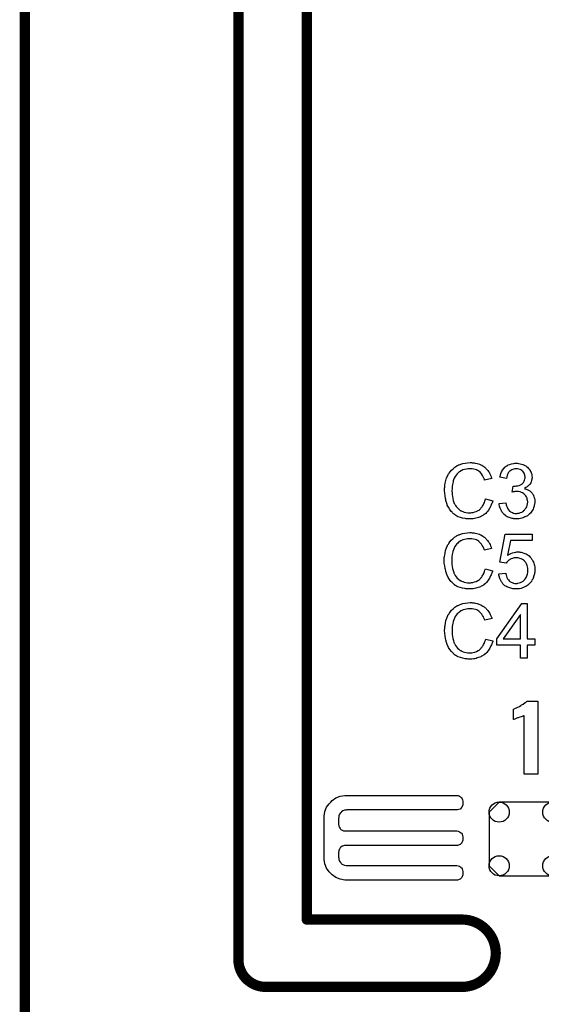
# Model space of a CAD drawing. Extents: x -0.07 to 0.95, y -0.15 to 2.1.
# Tile 14 of 17: x -0.05 to 0.25, y 0.95 to 1.53. Entities that reach past the tile are written whole.
import ezdxf

# ---------------------------------------------------------------- set-up
doc = ezdxf.new("R2010")
doc.units = 0
doc.layers.get('0').update_dxf_attribs({"linetype": 'CONTINUOUS'})
for name, color, linetype in [('gko', 6, 'CONTINUOUS'), ('gto', 2, 'CONTINUOUS'), ('gts', 1, 'CONTINUOUS')]:
    doc.layers.add(name, color=color, linetype=linetype)

# ---------------------------------------------------------------- blocks, each defined once
blk = doc.blocks.new('D28')
at = {"const_width": 0.003}
blk.add_lwpolyline([(-0.0015, 0, 1), (0.0015, 0, 1)], format="xyb", close=True, dxfattribs=at)
blk = doc.blocks.new('D41')
blk.add_lwpolyline([(-0.0216, 0.0157), (-0.0216, -0.0157), (-0.0157, -0.0216), (0.0157, -0.0216), (0.0216, -0.0157), (0.0216, 0.0157), (0.0157, 0.0216), (-0.0157, 0.0216)], close=True)
for centre in [(-0.0157, 0.0157), (0.0157, 0.0157), (-0.0157, -0.0157), (0.0157, -0.0157)]:
    blk.add_circle(centre, 0.0059)

msp = doc.modelspace()

# ---------------------------------------------------------------- linework, layer by layer
at = {"layer": 'gko', "color": 6, "const_width": 0.006}
for points in [[(0.075, 0.9764), (0.075, 2.1)], [(0.115, 1), (0.115, 2.055)], [(-0.05, -0.15), (-0.05, 2.01)], [(0.115, 1), (0.2059, 1)], [(0.075, 0.9764), (0.075, 0.9764)], [(0.075, 0.9764), (0.075, 0.9764)], [(0.0907, 0.9606), (0.2059, 0.9606)], [(0.2059, 0.9606), (0.2059, 0.9606)], [(0.2059, 0.9606), (0.2059, 0.9606)]]:
    msp.add_lwpolyline(points, dxfattribs=at)
for points in [[(0.2059, 0.9606, 1), (0.2059, 1)], [(0.075, 0.9764, 0.409717), (0.0907, 0.9606)]]:
    msp.add_lwpolyline(points, format="xyb", dxfattribs=at)
at = {"layer": 'gto', "color": 2}
for points in [[(0.2114, 1.2675), (0.2118, 1.2674), (0.2123, 1.2674), (0.2129, 1.2674), (0.2135, 1.2672), (0.2147, 1.2669), (0.2161, 1.2665), (0.2168, 1.2662), (0.2174, 1.2659), (0.2181, 1.2655), (0.2187, 1.2651), (0.2188, 1.265), (0.2189, 1.265), (0.219, 1.2649), (0.2193, 1.2646), (0.2195, 1.2644), (0.2198, 1.2641), (0.2202, 1.2637), (0.2205, 1.2633), (0.2209, 1.2629), (0.2213, 1.2623), (0.2217, 1.2618), (0.222, 1.2612), (0.2224, 1.2605), (0.2227, 1.2598), (0.223, 1.259), (0.2233, 1.2582), (0.2191, 1.2572), (0.2191, 1.2573), (0.2191, 1.2574), (0.219, 1.2576), (0.2189, 1.2578), (0.2188, 1.2581), (0.2187, 1.2584), (0.2183, 1.2592), (0.2178, 1.26), (0.2173, 1.2608), (0.2166, 1.2616), (0.2159, 1.2623), (0.2158, 1.2624), (0.2155, 1.2626), (0.215, 1.2628), (0.2144, 1.2632), (0.2136, 1.2634), (0.2128, 1.2637), (0.2117, 1.2639), (0.2105, 1.2639), (0.2102, 1.2639), (0.2099, 1.2639), (0.2096, 1.2639), (0.2092, 1.2638), (0.2084, 1.2637), (0.2074, 1.2635), (0.2064, 1.2632), (0.2053, 1.2627), (0.2044, 1.2621), (0.2043, 1.2621), (0.2043, 1.262), (0.2039, 1.2618), (0.2035, 1.2614), (0.203, 1.2609), (0.2024, 1.2602), (0.2019, 1.2594), (0.2013, 1.2584), (0.2009, 1.2574), (0.2009, 1.2573), (0.2008, 1.2572), (0.2008, 1.2571), (0.2007, 1.2569), (0.2007, 1.2566), (0.2006, 1.2563), (0.2004, 1.2555), (0.2002, 1.2546), (0.2001, 1.2535), (0.2, 1.2524), (0.1999, 1.2512), (0.1999, 1.2512), (0.1999, 1.251), (0.1999, 1.2508), (0.1999, 1.2505), (0.2, 1.2502), (0.2, 1.2498), (0.2, 1.2493), (0.2001, 1.2488), (0.2002, 1.2477), (0.2004, 1.2465), (0.2007, 1.2453), (0.2011, 1.2441), (0.2011, 1.2441), (0.2011, 1.244), (0.2012, 1.2438), (0.2013, 1.2436), (0.2016, 1.2431), (0.202, 1.2424), (0.2025, 1.2417), (0.2032, 1.2409), (0.2039, 1.2402), (0.2048, 1.2395), (0.2048, 1.2395), (0.2049, 1.2395), (0.205, 1.2394), (0.2052, 1.2393), (0.2055, 1.2392), (0.2057, 1.2391), (0.2064, 1.2388), (0.2072, 1.2385), (0.2081, 1.2383), (0.2092, 1.2381), (0.2102, 1.2381), (0.2105, 1.2381), (0.2108, 1.2381), (0.2111, 1.2381), (0.2115, 1.2382), (0.2123, 1.2383), (0.2133, 1.2386), (0.2142, 1.2389), (0.2153, 1.2394), (0.2158, 1.2397), (0.2162, 1.2401), (0.2163, 1.2401), (0.2163, 1.2402), (0.2165, 1.2403), (0.2166, 1.2405), (0.2168, 1.2407), (0.2171, 1.241), (0.2173, 1.2413), (0.2176, 1.2416), (0.2178, 1.242), (0.2182, 1.2425), (0.2184, 1.243), (0.2187, 1.2435), (0.219, 1.2441), (0.2192, 1.2448), (0.2194, 1.2455), (0.2196, 1.2462), (0.2238, 1.2451), (0.2238, 1.2451), (0.2238, 1.2449), (0.2237, 1.2446), (0.2236, 1.2443), (0.2234, 1.2438), (0.2232, 1.2433), (0.223, 1.2428), (0.2227, 1.2422), (0.2221, 1.2409), (0.2213, 1.2396), (0.2208, 1.2389), (0.2202, 1.2383), (0.2197, 1.2377), (0.219, 1.2372), (0.219, 1.2371), (0.2189, 1.237), (0.2187, 1.237), (0.2184, 1.2368), (0.2181, 1.2365), (0.2177, 1.2363), (0.2172, 1.2361), (0.2167, 1.2358), (0.2161, 1.2356), (0.2154, 1.2353), (0.2147, 1.2351), (0.214, 1.2349), (0.2132, 1.2347), (0.2124, 1.2346), (0.2115, 1.2345), (0.2106, 1.2345), (0.2101, 1.2345), (0.2097, 1.2345), (0.2093, 1.2345), (0.2088, 1.2346), (0.2082, 1.2346), (0.2076, 1.2347), (0.2062, 1.235), (0.2049, 1.2353), (0.2035, 1.2358), (0.2028, 1.2362), (0.2022, 1.2365), (0.2021, 1.2366), (0.202, 1.2366), (0.2019, 1.2368), (0.2017, 1.237), (0.2014, 1.2371), (0.2011, 1.2374), (0.2007, 1.2377), (0.2003, 1.2381), (0.2, 1.2385), (0.1995, 1.2389), (0.1987, 1.24), (0.1979, 1.2413), (0.1972, 1.2426), (0.1972, 1.2427), (0.1971, 1.2428), (0.1971, 1.2431), (0.197, 1.2433), (0.1969, 1.2437), (0.1967, 1.2442), (0.1965, 1.2447), (0.1964, 1.2452), (0.1963, 1.2458), (0.1961, 1.2465), (0.1959, 1.248), (0.1957, 1.2496), (0.1956, 1.2512), (0.1956, 1.2513), (0.1956, 1.2515), (0.1956, 1.2517), (0.1956, 1.2521), (0.1956, 1.2525), (0.1957, 1.253), (0.1957, 1.2536), (0.1958, 1.2542), (0.196, 1.2555), (0.1964, 1.257), (0.1968, 1.2585), (0.1975, 1.2599), (0.1975, 1.26), (0.1976, 1.2601), (0.1977, 1.2603), (0.1978, 1.2605), (0.198, 1.2608), (0.1983, 1.2612), (0.1989, 1.262), (0.1996, 1.263), (0.2006, 1.2639), (0.2016, 1.2648), (0.2029, 1.2656), (0.2029, 1.2656), (0.2031, 1.2657), (0.2032, 1.2658), (0.2035, 1.2659), (0.2038, 1.2661), (0.2042, 1.2662), (0.2047, 1.2664), (0.2052, 1.2666), (0.2057, 1.2668), (0.2063, 1.2669), (0.2076, 1.2672), (0.2091, 1.2674), (0.2106, 1.2675), (0.2111, 1.2675), (0.2114, 1.2675)], [(0.2384, 1.2671), (0.239, 1.267), (0.2398, 1.2668), (0.2406, 1.2666), (0.2414, 1.2663), (0.2423, 1.266), (0.2423, 1.266), (0.2424, 1.2659), (0.2427, 1.2658), (0.2431, 1.2655), (0.2435, 1.2652), (0.2441, 1.2647), (0.2446, 1.2642), (0.2452, 1.2636), (0.2457, 1.2629), (0.2457, 1.2628), (0.2458, 1.2626), (0.246, 1.2622), (0.2463, 1.2617), (0.2465, 1.2611), (0.2467, 1.2604), (0.2468, 1.2596), (0.2469, 1.2588), (0.2469, 1.2587), (0.2469, 1.2584), (0.2468, 1.2581), (0.2467, 1.2576), (0.2466, 1.257), (0.2463, 1.2563), (0.2461, 1.2557), (0.2457, 1.255), (0.2457, 1.2549), (0.2455, 1.2547), (0.2452, 1.2544), (0.2449, 1.254), (0.2444, 1.2536), (0.2439, 1.2532), (0.2432, 1.2528), (0.2424, 1.2523), (0.2425, 1.2523), (0.2426, 1.2523), (0.2427, 1.2522), (0.2429, 1.2522), (0.2434, 1.252), (0.244, 1.2517), (0.2448, 1.2514), (0.2455, 1.2509), (0.2462, 1.2503), (0.2469, 1.2496), (0.2469, 1.2495), (0.2471, 1.2492), (0.2474, 1.2488), (0.2476, 1.2482), (0.2479, 1.2474), (0.2482, 1.2466), (0.2484, 1.2455), (0.2484, 1.2444), (0.2484, 1.2444), (0.2484, 1.2443), (0.2484, 1.244), (0.2484, 1.2437), (0.2483, 1.2434), (0.2482, 1.243), (0.2481, 1.2425), (0.2481, 1.242), (0.2477, 1.2409), (0.2474, 1.2403), (0.2471, 1.2397), (0.2468, 1.2391), (0.2463, 1.2385), (0.2459, 1.2379), (0.2453, 1.2374), (0.2453, 1.2373), (0.2452, 1.2372), (0.245, 1.2371), (0.2448, 1.2369), (0.2445, 1.2367), (0.2441, 1.2364), (0.2437, 1.2362), (0.2432, 1.2359), (0.2427, 1.2357), (0.2421, 1.2354), (0.2415, 1.2352), (0.2408, 1.2349), (0.2401, 1.2347), (0.2393, 1.2346), (0.2385, 1.2345), (0.2376, 1.2345), (0.2372, 1.2345), (0.2369, 1.2345), (0.2366, 1.2346), (0.2361, 1.2346), (0.2357, 1.2347), (0.2352, 1.2348), (0.2341, 1.2351), (0.2329, 1.2355), (0.2323, 1.2358), (0.2317, 1.2361), (0.2312, 1.2365), (0.2306, 1.237), (0.2306, 1.237), (0.2305, 1.2371), (0.2304, 1.2372), (0.2302, 1.2374), (0.23, 1.2376), (0.2298, 1.238), (0.2295, 1.2383), (0.2292, 1.2387), (0.2289, 1.2392), (0.2287, 1.2396), (0.2281, 1.2407), (0.2277, 1.242), (0.2276, 1.2427), (0.2275, 1.2435), (0.2314, 1.244), (0.2314, 1.2439), (0.2315, 1.2438), (0.2315, 1.2437), (0.2316, 1.2434), (0.2316, 1.2431), (0.2317, 1.2428), (0.2319, 1.2421), (0.2323, 1.2413), (0.2327, 1.2405), (0.2331, 1.2398), (0.2337, 1.2391), (0.2338, 1.2391), (0.234, 1.2389), (0.2343, 1.2387), (0.2348, 1.2384), (0.2354, 1.2382), (0.236, 1.2379), (0.2368, 1.2377), (0.2377, 1.2377), (0.2379, 1.2377), (0.2381, 1.2377), (0.2386, 1.2378), (0.2393, 1.2379), (0.24, 1.2382), (0.2408, 1.2385), (0.2416, 1.2389), (0.2423, 1.2396), (0.2424, 1.2397), (0.2427, 1.24), (0.2429, 1.2404), (0.2433, 1.2409), (0.2437, 1.2416), (0.2439, 1.2424), (0.2442, 1.2433), (0.2443, 1.2443), (0.2443, 1.2444), (0.2443, 1.2445), (0.2443, 1.2446), (0.2442, 1.2448), (0.2442, 1.2453), (0.244, 1.2459), (0.2439, 1.2467), (0.2435, 1.2474), (0.2431, 1.2481), (0.2425, 1.2488), (0.2424, 1.2489), (0.2421, 1.2491), (0.2418, 1.2494), (0.2413, 1.2497), (0.2406, 1.25), (0.2398, 1.2503), (0.239, 1.2505), (0.238, 1.2506), (0.2376, 1.2506), (0.2372, 1.2505), (0.2368, 1.2505), (0.2364, 1.2504), (0.2358, 1.2503), (0.2352, 1.2502), (0.2357, 1.2536), (0.2359, 1.2536), (0.2361, 1.2536), (0.2367, 1.2536), (0.2372, 1.2537), (0.2378, 1.2538), (0.2385, 1.2539), (0.2393, 1.2541), (0.24, 1.2545), (0.2408, 1.2549), (0.2409, 1.2549), (0.2409, 1.2549), (0.2411, 1.2551), (0.2414, 1.2554), (0.2418, 1.2559), (0.2422, 1.2565), (0.2425, 1.2571), (0.2427, 1.2579), (0.2428, 1.2584), (0.2428, 1.2589), (0.2428, 1.2589), (0.2428, 1.259), (0.2428, 1.2593), (0.2427, 1.2596), (0.2427, 1.2601), (0.2425, 1.2607), (0.2422, 1.2613), (0.2419, 1.2619), (0.2414, 1.2625), (0.2413, 1.2625), (0.2411, 1.2627), (0.2408, 1.2629), (0.2403, 1.2632), (0.2398, 1.2634), (0.2391, 1.2637), (0.2384, 1.2638), (0.2376, 1.2639), (0.2372, 1.2639), (0.2368, 1.2638), (0.2362, 1.2637), (0.2356, 1.2635), (0.235, 1.2633), (0.2344, 1.2629), (0.2338, 1.2625), (0.2337, 1.2624), (0.2335, 1.2622), (0.2333, 1.2619), (0.2329, 1.2614), (0.2326, 1.2608), (0.2323, 1.2601), (0.232, 1.2592), (0.2318, 1.2582), (0.2279, 1.2589), (0.2279, 1.2589), (0.228, 1.259), (0.228, 1.2592), (0.2281, 1.2595), (0.2281, 1.2598), (0.2283, 1.2602), (0.2286, 1.2611), (0.229, 1.2621), (0.2296, 1.2631), (0.2303, 1.2641), (0.2311, 1.265), (0.2312, 1.265), (0.2313, 1.265), (0.2314, 1.2651), (0.2316, 1.2653), (0.2318, 1.2655), (0.2322, 1.2656), (0.2325, 1.2658), (0.2329, 1.2661), (0.2338, 1.2664), (0.2349, 1.2668), (0.2361, 1.267), (0.2368, 1.2671), (0.2379, 1.2671), (0.2384, 1.2671)], [(0.2113, 1.2265), (0.2117, 1.2264), (0.2122, 1.2264), (0.2127, 1.2264), (0.2133, 1.2262), (0.2146, 1.2259), (0.216, 1.2255), (0.2167, 1.2252), (0.2173, 1.2249), (0.218, 1.2245), (0.2186, 1.2241), (0.2186, 1.224), (0.2187, 1.224), (0.2189, 1.2239), (0.2192, 1.2236), (0.2194, 1.2234), (0.2197, 1.2231), (0.22, 1.2227), (0.2204, 1.2223), (0.2208, 1.2219), (0.2211, 1.2213), (0.2216, 1.2208), (0.2219, 1.2202), (0.2223, 1.2195), (0.2226, 1.2188), (0.2229, 1.218), (0.2232, 1.2172), (0.219, 1.2162), (0.219, 1.2163), (0.219, 1.2164), (0.2189, 1.2166), (0.2188, 1.2168), (0.2187, 1.2171), (0.2186, 1.2174), (0.2182, 1.2182), (0.2177, 1.219), (0.2172, 1.2198), (0.2165, 1.2206), (0.2157, 1.2213), (0.2156, 1.2214), (0.2154, 1.2216), (0.2149, 1.2218), (0.2143, 1.2222), (0.2135, 1.2224), (0.2126, 1.2227), (0.2116, 1.2229), (0.2104, 1.2229), (0.2101, 1.2229), (0.2098, 1.2229), (0.2095, 1.2229), (0.2091, 1.2228), (0.2083, 1.2227), (0.2073, 1.2225), (0.2063, 1.2222), (0.2052, 1.2217), (0.2042, 1.2211), (0.2042, 1.2211), (0.2041, 1.221), (0.2038, 1.2208), (0.2034, 1.2204), (0.2029, 1.2199), (0.2023, 1.2192), (0.2017, 1.2184), (0.2012, 1.2174), (0.2008, 1.2164), (0.2008, 1.2163), (0.2007, 1.2162), (0.2007, 1.2161), (0.2006, 1.2159), (0.2005, 1.2156), (0.2004, 1.2153), (0.2003, 1.2145), (0.2001, 1.2136), (0.1999, 1.2125), (0.1998, 1.2114), (0.1998, 1.2102), (0.1998, 1.2102), (0.1998, 1.21), (0.1998, 1.2098), (0.1998, 1.2095), (0.1998, 1.2092), (0.1998, 1.2088), (0.1999, 1.2083), (0.1999, 1.2078), (0.2001, 1.2067), (0.2003, 1.2055), (0.2006, 1.2043), (0.201, 1.2031), (0.201, 1.2031), (0.201, 1.203), (0.2011, 1.2028), (0.2012, 1.2026), (0.2015, 1.2021), (0.2019, 1.2014), (0.2024, 1.2007), (0.203, 1.1999), (0.2038, 1.1992), (0.2047, 1.1985), (0.2047, 1.1985), (0.2048, 1.1985), (0.2049, 1.1984), (0.2051, 1.1983), (0.2053, 1.1982), (0.2056, 1.1981), (0.2063, 1.1978), (0.2071, 1.1975), (0.208, 1.1973), (0.209, 1.1971), (0.2101, 1.1971), (0.2104, 1.1971), (0.2107, 1.1971), (0.211, 1.1971), (0.2114, 1.1972), (0.2122, 1.1973), (0.2132, 1.1976), (0.2141, 1.1979), (0.2151, 1.1984), (0.2156, 1.1987), (0.2161, 1.1991), (0.2162, 1.1991), (0.2162, 1.1992), (0.2163, 1.1993), (0.2165, 1.1995), (0.2167, 1.1997), (0.2169, 1.2), (0.2172, 1.2003), (0.2174, 1.2006), (0.2177, 1.201), (0.2181, 1.2015), (0.2183, 1.202), (0.2186, 1.2025), (0.2188, 1.2031), (0.2191, 1.2038), (0.2193, 1.2045), (0.2195, 1.2052), (0.2237, 1.2041), (0.2237, 1.2041), (0.2237, 1.2039), (0.2236, 1.2036), (0.2235, 1.2033), (0.2233, 1.2028), (0.2231, 1.2023), (0.2229, 1.2018), (0.2226, 1.2012), (0.222, 1.1999), (0.2211, 1.1986), (0.2206, 1.1979), (0.2201, 1.1973), (0.2196, 1.1967), (0.2189, 1.1962), (0.2189, 1.1961), (0.2188, 1.196), (0.2186, 1.196), (0.2183, 1.1958), (0.218, 1.1955), (0.2176, 1.1953), (0.2171, 1.1951), (0.2166, 1.1948), (0.216, 1.1946), (0.2153, 1.1943), (0.2146, 1.1941), (0.2139, 1.1939), (0.2131, 1.1937), (0.2123, 1.1936), (0.2114, 1.1935), (0.2105, 1.1935), (0.21, 1.1935), (0.2096, 1.1935), (0.2092, 1.1935), (0.2087, 1.1936), (0.2081, 1.1936), (0.2075, 1.1937), (0.2061, 1.194), (0.2047, 1.1943), (0.2034, 1.1948), (0.2027, 1.1952), (0.2021, 1.1955), (0.202, 1.1956), (0.2019, 1.1956), (0.2017, 1.1958), (0.2016, 1.196), (0.2013, 1.1961), (0.201, 1.1964), (0.2006, 1.1967), (0.2002, 1.1971), (0.1998, 1.1975), (0.1994, 1.1979), (0.1986, 1.199), (0.1978, 1.2003), (0.1971, 1.2016), (0.1971, 1.2017), (0.197, 1.2018), (0.197, 1.2021), (0.1968, 1.2023), (0.1968, 1.2027), (0.1966, 1.2032), (0.1964, 1.2037), (0.1963, 1.2042), (0.1962, 1.2048), (0.196, 1.2055), (0.1957, 1.207), (0.1955, 1.2086), (0.1955, 1.2102), (0.1955, 1.2103), (0.1955, 1.2105), (0.1955, 1.2107), (0.1955, 1.2111), (0.1955, 1.2115), (0.1955, 1.212), (0.1956, 1.2126), (0.1957, 1.2132), (0.1959, 1.2145), (0.1962, 1.216), (0.1967, 1.2175), (0.1974, 1.2189), (0.1974, 1.219), (0.1974, 1.2191), (0.1975, 1.2193), (0.1977, 1.2195), (0.1979, 1.2198), (0.1981, 1.2202), (0.1987, 1.221), (0.1995, 1.222), (0.2004, 1.2229), (0.2015, 1.2238), (0.2028, 1.2246), (0.2028, 1.2246), (0.2029, 1.2247), (0.2031, 1.2248), (0.2034, 1.2249), (0.2037, 1.2251), (0.2041, 1.2252), (0.2046, 1.2254), (0.2051, 1.2256), (0.2056, 1.2258), (0.2062, 1.2259), (0.2075, 1.2262), (0.209, 1.2264), (0.2105, 1.2265), (0.211, 1.2265), (0.2113, 1.2265)], [(0.247, 1.2218), (0.2342, 1.2218), (0.2325, 1.2132), (0.2326, 1.2132), (0.2326, 1.2133), (0.2328, 1.2134), (0.233, 1.2135), (0.2333, 1.2136), (0.2336, 1.2138), (0.2344, 1.2142), (0.2353, 1.2146), (0.2363, 1.2149), (0.2374, 1.2151), (0.238, 1.2152), (0.239, 1.2152), (0.2393, 1.2152), (0.2396, 1.2151), (0.24, 1.2151), (0.2405, 1.215), (0.241, 1.2149), (0.2421, 1.2145), (0.2427, 1.2143), (0.2433, 1.214), (0.2439, 1.2136), (0.2445, 1.2133), (0.2451, 1.2128), (0.2456, 1.2123), (0.2457, 1.2123), (0.2458, 1.2122), (0.2459, 1.212), (0.2461, 1.2118), (0.2463, 1.2115), (0.2466, 1.2112), (0.2468, 1.2107), (0.2471, 1.2103), (0.2473, 1.2098), (0.2476, 1.2092), (0.2478, 1.2086), (0.2481, 1.2079), (0.2483, 1.2072), (0.2484, 1.2064), (0.2485, 1.2057), (0.2485, 1.2048), (0.2485, 1.2048), (0.2485, 1.2046), (0.2485, 1.2044), (0.2485, 1.2041), (0.2484, 1.2037), (0.2484, 1.2033), (0.2483, 1.2028), (0.2482, 1.2023), (0.2479, 1.2011), (0.2475, 1.1998), (0.2472, 1.1992), (0.2468, 1.1986), (0.2465, 1.1979), (0.246, 1.1973), (0.246, 1.1973), (0.2459, 1.1972), (0.2457, 1.197), (0.2454, 1.1967), (0.2451, 1.1965), (0.2448, 1.1961), (0.2443, 1.1958), (0.2438, 1.1954), (0.2432, 1.195), (0.2426, 1.1947), (0.2419, 1.1944), (0.2412, 1.1941), (0.2404, 1.1938), (0.2395, 1.1936), (0.2386, 1.1935), (0.2376, 1.1935), (0.2372, 1.1935), (0.2369, 1.1935), (0.2365, 1.1936), (0.2361, 1.1936), (0.2356, 1.1936), (0.2351, 1.1938), (0.2339, 1.1941), (0.2327, 1.1945), (0.2321, 1.1948), (0.2315, 1.1951), (0.231, 1.1954), (0.2304, 1.1959), (0.2304, 1.1959), (0.2303, 1.196), (0.2302, 1.1961), (0.23, 1.1963), (0.2298, 1.1966), (0.2296, 1.1968), (0.2293, 1.1972), (0.229, 1.1976), (0.2288, 1.198), (0.2285, 1.1985), (0.228, 1.1997), (0.2276, 1.2009), (0.2274, 1.2016), (0.2273, 1.2024), (0.2314, 1.2027), (0.2314, 1.2027), (0.2314, 1.2026), (0.2315, 1.2024), (0.2315, 1.2022), (0.2317, 1.2017), (0.2319, 1.201), (0.2321, 1.2003), (0.2325, 1.1995), (0.233, 1.1988), (0.2335, 1.1982), (0.2336, 1.1981), (0.2338, 1.1979), (0.2342, 1.1977), (0.2347, 1.1974), (0.2352, 1.1972), (0.2359, 1.1969), (0.2367, 1.1967), (0.2376, 1.1967), (0.2379, 1.1967), (0.2381, 1.1967), (0.2386, 1.1968), (0.2393, 1.197), (0.24, 1.1972), (0.2408, 1.1976), (0.2417, 1.1981), (0.242, 1.1984), (0.2424, 1.1988), (0.2424, 1.1989), (0.2425, 1.1989), (0.2426, 1.1991), (0.2427, 1.1992), (0.243, 1.1997), (0.2434, 1.2003), (0.2437, 1.2011), (0.2441, 1.2021), (0.2443, 1.2033), (0.2444, 1.2039), (0.2444, 1.2045), (0.2444, 1.2045), (0.2444, 1.2046), (0.2444, 1.2048), (0.2443, 1.2051), (0.2443, 1.2053), (0.2443, 1.2057), (0.2442, 1.2064), (0.2439, 1.2073), (0.2436, 1.2082), (0.2431, 1.209), (0.2425, 1.2098), (0.2425, 1.2098), (0.2424, 1.2099), (0.2422, 1.2101), (0.2418, 1.2104), (0.2412, 1.2108), (0.2405, 1.2111), (0.2396, 1.2114), (0.2387, 1.2117), (0.2381, 1.2118), (0.2372, 1.2118), (0.2369, 1.2117), (0.2364, 1.2117), (0.2358, 1.2115), (0.2353, 1.2114), (0.2347, 1.2112), (0.2341, 1.2109), (0.234, 1.2108), (0.2339, 1.2107), (0.2336, 1.2105), (0.2332, 1.2103), (0.2328, 1.21), (0.2325, 1.2095), (0.232, 1.2091), (0.2317, 1.2086), (0.228, 1.2091), (0.2311, 1.2256), (0.247, 1.2256), (0.247, 1.2218)], [(0.2115, 1.1855), (0.2119, 1.1854), (0.2124, 1.1854), (0.2129, 1.1854), (0.2135, 1.1852), (0.2148, 1.1849), (0.2162, 1.1845), (0.2168, 1.1842), (0.2175, 1.1839), (0.2181, 1.1835), (0.2188, 1.1831), (0.2188, 1.183), (0.2189, 1.183), (0.2191, 1.1829), (0.2193, 1.1826), (0.2196, 1.1824), (0.2199, 1.1821), (0.2202, 1.1817), (0.2206, 1.1813), (0.221, 1.1809), (0.2213, 1.1803), (0.2217, 1.1798), (0.2221, 1.1792), (0.2224, 1.1785), (0.2228, 1.1778), (0.2231, 1.177), (0.2234, 1.1762), (0.2192, 1.1752), (0.2192, 1.1753), (0.2192, 1.1754), (0.2191, 1.1756), (0.219, 1.1758), (0.2189, 1.1761), (0.2187, 1.1764), (0.2184, 1.1772), (0.2179, 1.178), (0.2174, 1.1788), (0.2167, 1.1796), (0.2159, 1.1803), (0.2158, 1.1804), (0.2156, 1.1806), (0.2151, 1.1808), (0.2145, 1.1812), (0.2137, 1.1814), (0.2128, 1.1817), (0.2118, 1.1819), (0.2106, 1.1819), (0.2102, 1.1819), (0.21, 1.1819), (0.2097, 1.1819), (0.2093, 1.1818), (0.2084, 1.1817), (0.2075, 1.1815), (0.2065, 1.1812), (0.2054, 1.1807), (0.2044, 1.1801), (0.2044, 1.1801), (0.2043, 1.18), (0.204, 1.1798), (0.2036, 1.1794), (0.2031, 1.1789), (0.2025, 1.1782), (0.2019, 1.1774), (0.2014, 1.1764), (0.201, 1.1754), (0.201, 1.1753), (0.2009, 1.1752), (0.2009, 1.1751), (0.2008, 1.1749), (0.2007, 1.1746), (0.2006, 1.1743), (0.2005, 1.1735), (0.2003, 1.1726), (0.2001, 1.1715), (0.2, 1.1704), (0.2, 1.1692), (0.2, 1.1692), (0.2, 1.169), (0.2, 1.1688), (0.2, 1.1685), (0.2, 1.1682), (0.2, 1.1678), (0.2001, 1.1673), (0.2001, 1.1668), (0.2003, 1.1657), (0.2005, 1.1645), (0.2008, 1.1633), (0.2011, 1.1621), (0.2011, 1.1621), (0.2012, 1.162), (0.2013, 1.1618), (0.2014, 1.1616), (0.2016, 1.1611), (0.2021, 1.1604), (0.2026, 1.1597), (0.2032, 1.1589), (0.204, 1.1582), (0.2048, 1.1575), (0.2049, 1.1575), (0.205, 1.1575), (0.2051, 1.1574), (0.2053, 1.1573), (0.2055, 1.1572), (0.2058, 1.1571), (0.2065, 1.1568), (0.2073, 1.1565), (0.2082, 1.1563), (0.2092, 1.1561), (0.2103, 1.1561), (0.2106, 1.1561), (0.2109, 1.1561), (0.2112, 1.1561), (0.2115, 1.1562), (0.2124, 1.1563), (0.2133, 1.1566), (0.2143, 1.1569), (0.2153, 1.1574), (0.2158, 1.1577), (0.2163, 1.1581), (0.2163, 1.1581), (0.2164, 1.1582), (0.2165, 1.1583), (0.2167, 1.1585), (0.2169, 1.1587), (0.2171, 1.159), (0.2174, 1.1593), (0.2176, 1.1596), (0.2179, 1.16), (0.2182, 1.1605), (0.2185, 1.161), (0.2188, 1.1615), (0.219, 1.1621), (0.2193, 1.1628), (0.2195, 1.1635), (0.2197, 1.1642), (0.2239, 1.1631), (0.2239, 1.1631), (0.2239, 1.1629), (0.2238, 1.1626), (0.2236, 1.1623), (0.2235, 1.1618), (0.2233, 1.1613), (0.2231, 1.1608), (0.2228, 1.1602), (0.2222, 1.1589), (0.2213, 1.1576), (0.2208, 1.1569), (0.2203, 1.1563), (0.2198, 1.1557), (0.2191, 1.1552), (0.2191, 1.1551), (0.219, 1.155), (0.2187, 1.155), (0.2185, 1.1548), (0.2181, 1.1545), (0.2178, 1.1543), (0.2173, 1.1541), (0.2168, 1.1538), (0.2162, 1.1536), (0.2155, 1.1533), (0.2148, 1.1531), (0.2141, 1.1529), (0.2133, 1.1527), (0.2125, 1.1526), (0.2116, 1.1525), (0.2107, 1.1525), (0.2102, 1.1525), (0.2098, 1.1525), (0.2094, 1.1525), (0.2089, 1.1526), (0.2083, 1.1526), (0.2077, 1.1527), (0.2063, 1.153), (0.2049, 1.1533), (0.2035, 1.1538), (0.2029, 1.1542), (0.2023, 1.1545), (0.2022, 1.1546), (0.2021, 1.1546), (0.2019, 1.1548), (0.2017, 1.155), (0.2015, 1.1551), (0.2011, 1.1554), (0.2008, 1.1557), (0.2004, 1.1561), (0.2, 1.1565), (0.1996, 1.1569), (0.1988, 1.158), (0.198, 1.1593), (0.1973, 1.1606), (0.1973, 1.1607), (0.1972, 1.1608), (0.1972, 1.1611), (0.197, 1.1613), (0.1969, 1.1617), (0.1968, 1.1622), (0.1966, 1.1627), (0.1965, 1.1632), (0.1963, 1.1638), (0.1962, 1.1645), (0.1959, 1.166), (0.1957, 1.1676), (0.1956, 1.1692), (0.1956, 1.1693), (0.1956, 1.1695), (0.1956, 1.1697), (0.1957, 1.1701), (0.1957, 1.1705), (0.1957, 1.171), (0.1958, 1.1716), (0.1959, 1.1722), (0.1961, 1.1735), (0.1964, 1.175), (0.1969, 1.1765), (0.1975, 1.1779), (0.1976, 1.178), (0.1976, 1.1781), (0.1977, 1.1783), (0.1979, 1.1785), (0.1981, 1.1788), (0.1983, 1.1792), (0.1989, 1.18), (0.1997, 1.181), (0.2006, 1.1819), (0.2017, 1.1828), (0.2029, 1.1836), (0.203, 1.1836), (0.2031, 1.1837), (0.2033, 1.1838), (0.2035, 1.1839), (0.2039, 1.1841), (0.2043, 1.1842), (0.2047, 1.1844), (0.2053, 1.1846), (0.2058, 1.1848), (0.2064, 1.1849), (0.2077, 1.1852), (0.2092, 1.1854), (0.2107, 1.1855), (0.2112, 1.1855), (0.2115, 1.1855)], [(0.244, 1.1643), (0.2484, 1.1643), (0.2484, 1.1607), (0.244, 1.1607), (0.244, 1.153), (0.2401, 1.153), (0.2401, 1.1607), (0.2262, 1.1607), (0.2262, 1.1643), (0.2408, 1.185), (0.244, 1.185), (0.244, 1.1643)], [(0.2401, 1.1786), (0.23, 1.1643), (0.2401, 1.1643), (0.2401, 1.1786)], [(0.2503, 1.0851), (0.2422, 1.0851), (0.2422, 1.1194), (0.242, 1.1193), (0.2418, 1.1192), (0.2415, 1.1191), (0.2411, 1.1189), (0.2405, 1.1187), (0.2397, 1.1184), (0.2387, 1.1181), (0.2387, 1.1181), (0.2384, 1.118), (0.238, 1.1178), (0.2376, 1.1176), (0.2367, 1.1173), (0.2362, 1.1171), (0.236, 1.1171), (0.236, 1.1231), (0.2361, 1.1231), (0.2363, 1.1233), (0.2367, 1.1235), (0.2372, 1.1237), (0.2378, 1.124), (0.2386, 1.1244), (0.2394, 1.1248), (0.2403, 1.1253), (0.2404, 1.1254), (0.2407, 1.1256), (0.2412, 1.1258), (0.2417, 1.1261), (0.2429, 1.127), (0.2435, 1.1275), (0.2439, 1.1279), (0.2503, 1.1279), (0.2503, 1.0851)], [(0.1385, 1.0727), (0.1385, 1.0727), (0.1385, 1.0727), (0.2029, 1.0727), (0.2036, 1.0726), (0.2043, 1.0723), (0.205, 1.0719), (0.2052, 1.0716), (0.2052, 1.0716), (0.2052, 1.0716), (0.2055, 1.0713), (0.2059, 1.0707), (0.2062, 1.07), (0.2063, 1.0693), (0.2063, 1.0689), (0.2063, 1.0689), (0.2063, 1.0672), (0.2058, 1.0658), (0.2047, 1.0647), (0.2033, 1.0642), (0.1385, 1.0642), (0.138, 1.0641), (0.1371, 1.064), (0.1362, 1.0636), (0.1354, 1.0631), (0.1351, 1.0627), (0.1347, 1.0624), (0.1342, 1.0616), (0.1338, 1.0607), (0.1337, 1.0598), (0.1336, 1.0593), (0.1336, 1.0557), (0.1337, 1.0553), (0.1338, 1.0546), (0.1341, 1.0539), (0.1345, 1.0533), (0.1348, 1.053), (0.135, 1.0527), (0.1357, 1.0523), (0.1364, 1.052), (0.1371, 1.0519), (0.1375, 1.0519), (0.2025, 1.0519), (0.2029, 1.0519), (0.2036, 1.0517), (0.2043, 1.0514), (0.205, 1.051), (0.2052, 1.0508), (0.2055, 1.0505), (0.2059, 1.0499), (0.2062, 1.0492), (0.2063, 1.0484), (0.2063, 1.0481), (0.2063, 1.0481), (0.2063, 1.0471), (0.2063, 1.0464), (0.2058, 1.045), (0.2047, 1.0439), (0.2033, 1.0433), (0.2025, 1.0433), (0.2025, 1.0433), (0.1375, 1.0433), (0.1371, 1.0433), (0.1364, 1.0432), (0.1357, 1.0429), (0.135, 1.0424), (0.1348, 1.0422), (0.1348, 1.0422), (0.1345, 1.0419), (0.1341, 1.0413), (0.1338, 1.0406), (0.1337, 1.0399), (0.1336, 1.0395), (0.1336, 1.0365), (0.1337, 1.036), (0.1338, 1.0351), (0.1342, 1.0342), (0.1347, 1.0334), (0.1351, 1.0331), (0.1354, 1.0327), (0.1362, 1.0322), (0.1371, 1.0318), (0.138, 1.0317), (0.1385, 1.0317), (0.1385, 1.0317), (0.2025, 1.0317), (0.2029, 1.0317), (0.2036, 1.0315), (0.2043, 1.0312), (0.205, 1.0308), (0.2052, 1.0305), (0.2052, 1.0305), (0.2055, 1.0303), (0.2059, 1.0296), (0.2062, 1.0289), (0.2063, 1.0282), (0.2063, 1.0278), (0.2063, 1.0278), (0.2063, 1.0269), (0.2063, 1.0261), (0.2058, 1.0247), (0.2047, 1.0237), (0.2033, 1.0231), (0.1385, 1.0231), (0.1372, 1.0231), (0.1346, 1.0236), (0.1321, 1.0246), (0.1299, 1.0261), (0.129, 1.027), (0.129, 1.027), (0.1281, 1.0279), (0.1266, 1.0301), (0.1256, 1.0326), (0.1251, 1.0352), (0.1251, 1.0365), (0.1251, 1.0365), (0.1251, 1.0593), (0.1251, 1.0606), (0.1256, 1.0632), (0.1266, 1.0657), (0.1281, 1.0678), (0.129, 1.0688), (0.1299, 1.0697), (0.1321, 1.0712), (0.1346, 1.0722), (0.1372, 1.0727), (0.1385, 1.0727)]]:
    msp.add_lwpolyline(points, dxfattribs=at)

# ---------------------------------------------------------------- block references
at = {"layer": 'gko'}
for p in [(0.115, 1), (0.115, 1), (0.2059, 1), (0.2059, 1), (0.075, 0.9764), (0.075, 0.9764), (0.075, 0.9764), (0.075, 0.9764), (0.0907, 0.9606), (0.0907, 0.9606), (0.2059, 0.9606), (0.2059, 0.9606), (0.2059, 0.9606), (0.2059, 0.9606)]:
    msp.add_blockref('D28', p, dxfattribs=at)
at = {"layer": 'gts'}
msp.add_blockref('D41', (0.2433, 1.0472), dxfattribs=at)

doc.saveas('drawing.dxf')
